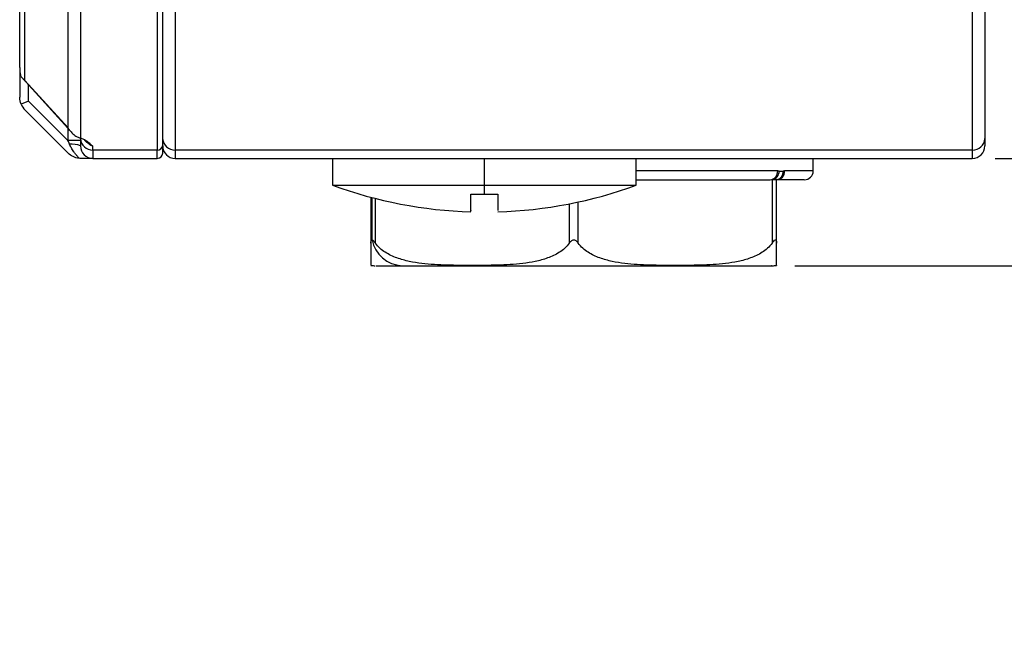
# Model space of a CAD drawing. Header units: millimetres. Extents: x 0 to 864, y 0 to 559.
# Tile 10 of 25: x 504 to 559, y 289 to 324. Entities that reach past the tile are written whole.
import ezdxf

# ---------------------------------------------------------------- set-up
doc = ezdxf.new("R2010")
doc.units = ezdxf.units.MM
doc.layers.add('DIMENSIONS', color=140, linetype='Continuous', lineweight=25)
doc.styles.add('SLDTEXTSTYLE0', font='TXT', dxfattribs={"width": 0.75})
doc.dimstyles.new('SLDDIMSTYLE0', dxfattribs={"dimtxt": 6, "dimasz": 6, "dimexe": 0, "dimexo": 0.0625, "dimgap": 1.5, "dimtad": 0, "dimtih": 1, "dimtoh": 1, "dimdec": 1, "dimrnd": 1e-09, "dimzin": 12, "dimdsep": 46, "dimtxsty": 'SLDTEXTSTYLE0', "dimsah": 1, "dimcen": 0.09, "dimadec": 0, "dimazin": 3, "dimtfac": 1, "dimtdec": 1, "dimtofl": 0, "dimtmove": 0, "dimatfit": 3, "dimfxl": 0, "dimfrac": 2, "dimtolj": 1, "dimtzin": 12, "dimarcsym": 0})
doc.dimstyles.new('SLDDIMSTYLE1', dxfattribs={"dimtxt": 6, "dimasz": 6, "dimexe": 0, "dimexo": 0.0625, "dimgap": 1.5, "dimtad": 0, "dimtih": 1, "dimtoh": 1, "dimdec": 1, "dimrnd": 1e-09, "dimzin": 4, "dimdsep": 46, "dimtxsty": 'SLDTEXTSTYLE0', "dimsah": 1, "dimcen": 0.09, "dimadec": 0, "dimazin": 1, "dimtfac": 1, "dimtdec": 1, "dimtofl": 0, "dimtmove": 0, "dimatfit": 3, "dimfxl": 0, "dimfrac": 2, "dimtolj": 1, "dimtzin": 12, "dimarcsym": 0})
doc.dimstyles.new('SLDDIMSTYLE3', dxfattribs={"dimtxt": 6, "dimasz": 6, "dimexe": 0, "dimexo": 0.0625, "dimgap": 1.5, "dimtad": 0, "dimtih": 1, "dimtoh": 1, "dimdec": 1, "dimrnd": 1e-09, "dimzin": 4, "dimdsep": 46, "dimtxsty": 'SLDTEXTSTYLE0', "dimsah": 1, "dimcen": 0.09, "dimadec": 0, "dimazin": 1, "dimtfac": 1, "dimtdec": 1, "dimtmove": 0, "dimatfit": 0, "dimfxl": 0, "dimfrac": 2, "dimtolj": 1, "dimtzin": 12, "dimarcsym": 0})

# ---------------------------------------------------------------- blocks, each defined once
blk = doc.blocks.new('_D_6')
at = {"layer": 'DIMENSIONS'}
for p, q in [((558.616, 378.963), (583.225, 378.963)), ((580.05, 378.963), (580.05, 357.323)), ((572.291, 348.346), (570.463, 348.346)), ((570.463, 348.346), (570.463, 338.821)), ((587.808, 348.346), (589.636, 348.346)), ((589.636, 348.346), (589.636, 338.821)), ((570.463, 338.821), (572.291, 338.821)), ((589.636, 338.821), (587.808, 338.821)), ((580.05, 315.963), (580.05, 337.602)), ((558.616, 315.963), (583.225, 315.963))]:
    blk.add_line(p, q, dxfattribs=at)
for points in [[(580.05, 378.963), (579.126, 372.963), (580.973, 372.963)], [(580.05, 315.963), (580.973, 321.963), (579.126, 321.963)]]:
    blk.add_solid(points, dxfattribs=at)
at = {"layer": 'DIMENSIONS', "char_height": 6, "attachment_point": 1, "style": 'SLDTEXTSTYLE0'}
for s, insert in [('63.0', (572.291, 357.299)), ('2.48', (572.291, 346.555))]:
    blk.add_mtext(s, dxfattribs=dict(at, insert=insert))
blk = doc.blocks.new('_D_7')
at = {"layer": 'DIMENSIONS'}
for p, q in [((531.316, 411.467), (606.445, 411.467)), ((603.27, 411.467), (603.27, 370.575)), ((595.512, 361.598), (593.684, 361.598)), ((593.684, 361.598), (593.684, 352.073)), ((611.028, 361.598), (612.857, 361.598)), ((612.857, 361.598), (612.857, 352.073)), ((593.684, 352.073), (595.512, 352.073)), ((612.857, 352.073), (611.028, 352.073)), ((603.27, 309.963), (603.27, 350.855)), ((547.422, 309.963), (606.445, 309.963))]:
    blk.add_line(p, q, dxfattribs=at)
for points in [[(603.27, 411.467), (602.347, 405.467), (604.193, 405.467)], [(603.27, 309.963), (604.193, 315.963), (602.347, 315.963)]]:
    blk.add_solid(points, dxfattribs=at)
at = {"layer": 'DIMENSIONS', "char_height": 6, "attachment_point": 1, "style": 'SLDTEXTSTYLE0'}
for s, insert in [('101.5', (593.295, 370.552)), ('4.00', (595.512, 359.808))]:
    blk.add_mtext(s, dxfattribs=dict(at, insert=insert))
blk = doc.blocks.new('_D_8')
at = {"layer": 'DIMENSIONS'}
for p, q in [((564.271, 315.963), (564.271, 327.501)), ((558.616, 315.963), (567.446, 315.963)), ((547.422, 309.963), (567.446, 309.963)), ((564.271, 297.306), (564.271, 309.963)), ((572.941, 298.189), (571.113, 298.189)), ((571.113, 298.189), (571.113, 288.664)), ((588.458, 298.189), (590.286, 298.189)), ((590.286, 298.189), (590.286, 288.664)), ((565.631, 297.306), (564.271, 297.306)), ((571.113, 288.664), (572.941, 288.664)), ((590.286, 288.664), (588.458, 288.664))]:
    blk.add_line(p, q, dxfattribs=at)
for points in [[(564.271, 315.963), (565.194, 321.963), (563.347, 321.963)], [(564.271, 309.963), (563.347, 303.963), (565.194, 303.963)]]:
    blk.add_solid(points, dxfattribs=at)
at = {"layer": 'DIMENSIONS', "char_height": 6, "attachment_point": 1, "style": 'SLDTEXTSTYLE0'}
for s, insert in [('6.0', (575.158, 307.142)), ('0.24', (572.941, 296.399))]:
    blk.add_mtext(s, dxfattribs=dict(at, insert=insert))

msp = doc.modelspace()

# ---------------------------------------------------------------- linework, layer by layer
for p, q in [((504.046, 321.035), (504.046, 327.138)), ((504.339, 320.325), (504.339, 326.497)), ((558.046, 325.409), (558.046, 317.066)), ((506.753, 317.661), (506.753, 324.959)), ((507.46, 317.092), (507.46, 324.693)), ((511.746, 324.693), (511.746, 316.431)), ((512.046, 316.703), (512.046, 324.965)), ((512.746, 324.828), (512.746, 316.431)), ((557.346, 324.828), (557.346, 316.431)), ((504.046, 320.963), (504.046, 319.377)), ((504.204, 320.439), (506.919, 317.444)), ((504.339, 320.325), (506.753, 317.661)), ((504.546, 319.17), (504.546, 320.063)), ((504.546, 319.17), (504.122, 318.994)), ((506.746, 316.97), (504.546, 319.17)), ((506.753, 316.256), (504.339, 318.67)), ((506.746, 317.635), (506.746, 316.97)), ((507.446, 316.97), (506.746, 316.97)), ((507.446, 317.097), (507.446, 317.066)), ((508.146, 316.431), (508.146, 316.636)), ((511.746, 316.431), (508.146, 316.431)), ((508.146, 316.431), (508.146, 315.963)), ((511.746, 315.963), (511.746, 316.431)), ((557.346, 316.431), (512.746, 316.431)), ((512.746, 316.431), (512.746, 315.963)), ((557.346, 316.431), (557.346, 315.963)), ((508.146, 315.963), (511.746, 315.963)), ((512.746, 315.963), (557.346, 315.963)), ((521.546, 315.963), (521.546, 314.463)), ((530.046, 314.463), (530.046, 315.963)), ((538.546, 314.463), (538.546, 315.963)), ((548.446, 315.263), (548.446, 315.963)), ((546.456, 315.263), (538.546, 315.263)), ((548.446, 315.263), (546.836, 315.263)), ((546.146, 314.763), (546.146, 311.223)), ((546.391, 314.762), (546.537, 314.813)), ((546.396, 311.223), (546.396, 314.763)), ((521.546, 314.463), (530.046, 314.463)), ((530.046, 313.96), (530.046, 314.463)), ((530.046, 314.463), (538.546, 314.463)), ((523.696, 313.788), (523.696, 311.223)), ((523.763, 311.412), (523.763, 313.771)), ((523.946, 311.223), (523.946, 313.724)), ((535.296, 311.223), (535.296, 313.524)), ((534.796, 313.421), (534.796, 311.223))]:
    msp.add_line(p, q)
for centre, radius, start, end in [((508.114, 317.1), 0.67, 182.9521, 272.6753), ((512.714, 317.1), 0.67, 182.9521, 272.6753), ((557.377, 317.1), 0.67, 267.3247, 357.0479), ((506.971, 315.556), 1.204, 66.8114, 96.4928), ((508.146, 316.663), 0.7, 180, 270), ((511.759, 316.718), 0.287, 267.3247, 357.0479), ((511.746, 316.263), 0.3, 270, 0), ((512.746, 316.663), 0.7, 180, 270), ((557.346, 316.663), 0.7, 270, 0), ((545.99, 315.228), 0.467, 274.9538, 4.2167), ((546.037, 315.252), 0.501, 282.5215, 0.6442), ((546.364, 315.234), 0.473, 273.8913, 3.4232), ((546.3, 315.214), 0.462, 281.9474, 5.3507), ((547.946, 315.263), 0.5, 270, 0), ((530.046, 337.796), 24.833, 249.984, 268.2563), ((530.046, 337.796), 24.833, 271.7451, 290.016), ((525.52, 311.75), 1.79, 190.8954, 267.0361), ((523.94, 311.963), 2, 262.9638, 270), ((546.152, 311.963), 2, 270, 277.0292)]:
    msp.add_arc(centre, radius, start, end)
for points in [[(504.046, 321.035), (504.046, 321.011), (504.046, 320.987), (504.047, 320.963)], [(504.047, 320.963), (504.051, 320.851), (504.064, 320.74), (504.087, 320.63)], [(504.204, 320.439), (504.154, 320.495), (504.114, 320.558), (504.087, 320.63)], [(504.339, 320.325), (504.288, 320.358), (504.243, 320.397), (504.204, 320.439)], [(504.122, 318.994), (504.07, 319.12), (504.046, 319.248), (504.046, 319.377)], [(504.122, 318.994), (504.174, 318.868), (504.248, 318.761), (504.339, 318.67)], [(506.919, 317.444), (506.858, 317.511), (506.803, 317.584), (506.753, 317.661)], [(506.835, 316.752), (506.805, 316.825), (506.775, 316.897), (506.746, 316.97)], [(507.392, 317.115), (507.415, 317.107), (507.438, 317.099), (507.46, 317.092)], [(507.446, 317.066), (507.446, 316.8), (507.446, 316.663), (507.446, 316.663)], [(512.046, 316.263), (512.046, 316.263), (512.046, 316.413), (512.046, 316.703)], [(507.46, 315.963), (507.434, 315.963), (507.408, 315.964), (507.381, 315.966)], [(547.946, 314.763), (547.946, 314.763), (547.413, 314.763), (546.396, 314.763)]]:
    msp.add_open_spline(points, degree=3)
for points, knots in [([(506.919, 317.444), (506.985, 317.371), (507.056, 317.306), (507.212, 317.194), (507.298, 317.147), (507.392, 317.115)], [0, 0, 0, 0, 0.5, 0.5, 1, 1, 1, 1]), ([(508.146, 316.636), (508.126, 316.652), (508.077, 316.693), (508.005, 316.758), (507.931, 316.823), (507.846, 316.893), (507.744, 316.964), (507.612, 317.036), (507.509, 317.074), (507.46, 317.092)], [0, 0, 0, 0, 0.101661, 0.25017, 0.394617, 0.50101, 0.683671, 0.849005, 1, 1, 1, 1]), ([(508.146, 316.636), (508.103, 316.652), (508.018, 316.686), (507.87, 316.792), (507.756, 316.894), (507.684, 316.989), (507.677, 316.998)], [0, 0, 0, 0, 0.237434, 0.474579, 0.947417, 1, 1, 1, 1]), ([(558.046, 317.066), (558.046, 317.04), (558.046, 316.988), (558.046, 316.921), (558.046, 316.86), (558.046, 316.808), (558.046, 316.753), (558.046, 316.704), (558.046, 316.669), (558.046, 316.665), (558.046, 316.663)], [0, 0, 0, 0, 0.100151, 0.200039, 0.299855, 0.39979, 0.500034, 0.666773, 0.833132, 1, 1, 1, 1]), ([(507.381, 315.966), (507.251, 315.976), (507.135, 316.01), (506.924, 316.11), (506.832, 316.176), (506.753, 316.256)], [0, 0, 0, 0, 0.5, 0.5, 1, 1, 1, 1]), ([(507.381, 315.966), (507.344, 316.005), (507.27, 316.083), (507.167, 316.206), (507.053, 316.358), (506.935, 316.537), (506.867, 316.683), (506.835, 316.752)], [0, 0, 0, 0, 0.1672829, 0.3337702, 0.4999944, 0.7611139, 1, 1, 1, 1]), ([(508.146, 315.963), (508.121, 315.963), (508.07, 315.963), (507.997, 315.963), (507.923, 315.963), (507.839, 315.963), (507.739, 315.963), (507.613, 315.963), (507.512, 315.963), (507.46, 315.963)], [0, 0, 0, 0, 0.124733, 0.249605, 0.376547, 0.499071, 0.652058, 0.817917, 1, 1, 1, 1]), ([(546.456, 315.263), (546.47, 315.262), (546.497, 315.262), (546.525, 315.259), (546.538, 315.257)], [0, 0, 0, 0, 0.5037, 1, 1, 1, 1]), ([(546.538, 315.257), (546.576, 315.252), (546.614, 315.246), (546.687, 315.246), (546.724, 315.252), (546.76, 315.257)], [0, 0, 0, 0, 0.5, 0.5, 1, 1, 1, 1]), ([(546.76, 315.257), (546.772, 315.259), (546.798, 315.262), (546.823, 315.262), (546.836, 315.263)], [0, 0, 0, 0, 0.4963, 1, 1, 1, 1]), ([(538.546, 314.763), (539.552, 314.763), (541.576, 314.763), (544.17, 314.763), (545.417, 314.763), (546.03, 314.763)], [0, 0, 0, 0, 0.334285, 0.672298, 1, 1, 1, 1]), ([(546.396, 314.763), (546.396, 314.763), (546.372, 314.763), (546.285, 314.763), (546.222, 314.763), (546.146, 314.763)], [0, 0, 0, 0, 0.5, 0.5, 1, 1, 1, 1]), ([(529.296, 313.967), (529.421, 313.965), (529.671, 313.961), (529.921, 313.96), (530.046, 313.96)], [0, 0, 0, 0, 0.4998459, 1, 1, 1, 1]), ([(529.296, 313.052), (529.296, 313.029), (529.296, 312.957), (529.296, 313.275), (529.296, 313.735), (529.296, 313.967)], [0, 0, 0, 0, 0.188809, 0.591712, 1, 1, 1, 1]), ([(530.046, 313.96), (530.171, 313.96), (530.421, 313.961), (530.671, 313.965), (530.796, 313.967)], [0, 0, 0, 0, 0.5001541, 1, 1, 1, 1]), ([(530.796, 313.967), (530.796, 313.626), (530.796, 313.043), (530.796, 313.05), (530.796, 313.052)], [0, 0, 0, 0, 0.586006, 1, 1, 1, 1]), ([(523.696, 311.223), (523.696, 311.265), (523.699, 311.307), (523.718, 311.38), (523.735, 311.412), (523.763, 311.412)], [0, 0, 0, 0, 0.5, 0.5, 1, 1, 1, 1]), ([(523.763, 311.412), (523.791, 311.412), (523.824, 311.379), (523.885, 311.307), (523.915, 311.266), (523.946, 311.223)], [0, 0, 0, 0, 0.5, 0.5, 1, 1, 1, 1]), ([(534.796, 311.223), (534.826, 311.266), (534.86, 311.307), (534.94, 311.38), (534.991, 311.412), (535.074, 311.412), (535.101, 311.403), (535.15, 311.378), (535.172, 311.361), (535.232, 311.307), (535.265, 311.265), (535.296, 311.223)], [0, 0, 0, 0, 0.25, 0.25, 0.5, 0.5, 0.625, 0.625, 0.75, 0.75, 1, 1, 1, 1]), ([(546.146, 311.223), (546.176, 311.266), (546.206, 311.307), (546.268, 311.38), (546.301, 311.412), (546.343, 311.412), (546.354, 311.403), (546.372, 311.378), (546.378, 311.361), (546.392, 311.307), (546.396, 311.265), (546.396, 311.223)], [0, 0, 0, 0, 0.25, 0.25, 0.5, 0.5, 0.625, 0.625, 0.75, 0.75, 1, 1, 1, 1]), ([(523.696, 311.223), (523.696, 311.044), (523.696, 310.568), (523.696, 310.132), (523.696, 309.982), (523.696, 309.984), (523.696, 309.985)], [0, 0, 0, 0, 0.121403, 0.323259, 0.700823, 1, 1, 1, 1]), ([(534.796, 311.223), (534.642, 311.007), (534.45, 310.846), (534.031, 310.578), (533.81, 310.477), (533.358, 310.314), (533.125, 310.252), (532.659, 310.154), (532.425, 310.118), (531.722, 310.034), (531.252, 310.01), (530.311, 309.981), (529.84, 309.978), (528.897, 309.978), (528.426, 309.981), (527.484, 310.01), (527.014, 310.034), (526.312, 310.119), (526.078, 310.155), (525.613, 310.253), (525.381, 310.315), (524.929, 310.478), (524.707, 310.58), (524.396, 310.779), (524.297, 310.853), (524.11, 311.021), (524.022, 311.116), (523.946, 311.223)], [0, 0, 0, 0, 0.0625, 0.0625, 0.125, 0.125, 0.1875, 0.1875, 0.25, 0.25, 0.375, 0.375, 0.5, 0.5, 0.625, 0.625, 0.75, 0.75, 0.8125, 0.8125, 0.875, 0.875, 0.9375, 0.9375, 0.96875, 0.96875, 1, 1, 1, 1]), ([(546.146, 311.223), (545.992, 311.007), (545.8, 310.846), (545.381, 310.578), (545.16, 310.477), (544.708, 310.314), (544.475, 310.252), (544.009, 310.154), (543.775, 310.118), (543.072, 310.034), (542.602, 310.01), (541.661, 309.981), (541.19, 309.978), (540.247, 309.978), (539.776, 309.981), (538.834, 310.01), (538.364, 310.034), (537.662, 310.119), (537.428, 310.155), (536.963, 310.253), (536.731, 310.315), (536.279, 310.478), (536.057, 310.58), (535.746, 310.779), (535.647, 310.853), (535.46, 311.021), (535.372, 311.116), (535.296, 311.223)], [0, 0, 0, 0, 0.0625, 0.0625, 0.125, 0.125, 0.1875, 0.1875, 0.25, 0.25, 0.375, 0.375, 0.5, 0.5, 0.625, 0.625, 0.75, 0.75, 0.8125, 0.8125, 0.875, 0.875, 0.9375, 0.9375, 0.96875, 0.96875, 1, 1, 1, 1]), ([(546.396, 309.985), (546.396, 309.983), (546.396, 309.972), (546.396, 310.007), (546.396, 310.156), (546.396, 310.527), (546.396, 310.901), (546.396, 311.16), (546.396, 311.223)], [0, 0, 0, 0, 0.084589, 0.375331, 0.667973, 0.839095, 0.961252, 1, 1, 1, 1]), ([(523.985, 309.963), (523.991, 309.963), (524.004, 309.963), (524.495, 309.963), (525.123, 309.963), (525.428, 309.963)], [0, 0, 0, 0, 0.280102, 0.650518, 1, 1, 1, 1]), ([(525.428, 309.963), (525.798, 309.963), (526.56, 309.963), (528.13, 309.963), (530.012, 309.963), (532.151, 309.963), (534.41, 309.963), (536.65, 309.963), (538.74, 309.963), (540.63, 309.963), (542.33, 309.963), (543.823, 309.963), (545.039, 309.963), (545.827, 309.963), (546.182, 309.963), (546.12, 309.963), (546.107, 309.963)], [0, 0, 0, 0, 0.069912, 0.144012, 0.221193, 0.300011, 0.37883, 0.45601, 0.53011, 0.600023, 0.669935, 0.744035, 0.821216, 0.900034, 0.978853, 1, 1, 1, 1])]:
    msp.add_open_spline(points, degree=3, knots=knots)

# ---------------------------------------------------------------- dimensions: what is measured, and where the dimension line sits
at = {"layer": 'DIMENSIONS'}
for base, p1, p2, dimstyle, picture, middle in [((603.27, 411.467), (546.152, 309.963), (530.046, 411.467), 'SLDDIMSTYLE0', '_D_7', (603.27, 360.715)), ((580.05, 315.963), (557.346, 378.963), (557.346, 315.963), 'SLDDIMSTYLE1', '_D_6', (580.05, 347.463)), ((564.271, 309.963), (557.346, 315.963), (546.152, 309.963), 'SLDDIMSTYLE3', '_D_8', (564.271, 297.306))]:
    dim = msp.add_linear_dim(base=base, p1=p1, p2=p2, angle=90, dimstyle=dimstyle, dxfattribs=at)
    dim.commit()
    dim.dimension.update_dxf_attribs({"geometry": picture, "text_midpoint": middle, "dimtype": 160})

doc.saveas('drawing.dxf')
